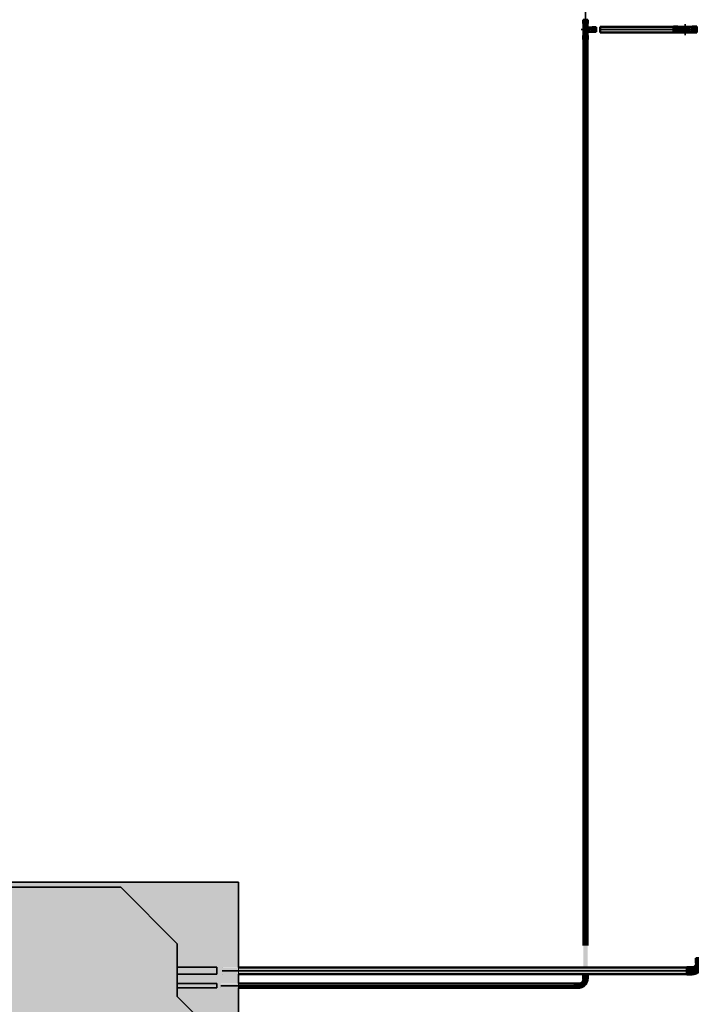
# Model space of a CAD drawing. Header units: millimetres. Extents: x -31934 to 32637, y -11608 to 10611.
# Tile 41 of 59: x 13911 to 15441, y 3701 to 5942. Entities that reach past the tile are written whole.
import ezdxf

# ---------------------------------------------------------------- set-up
doc = ezdxf.new("R2010")
doc.units = ezdxf.units.MM
doc.linetypes.add('Centro', pattern=[30, 12, -6, 6, -6])
doc.linetypes.add('Oculto 1_5', pattern=[2.2, 1.5, -0.7])
for name, color, linetype, lineweight in [('A-DETL', 90, 'Oculto 1_5', 9), ('M-EQPM', 50, 'Continuous', 35), ('P-PIPE', 3, 'Continuous', 50), ('P-PIPE-CNTR', 3, 'Centro', 35)]:
    doc.layers.add(name, color=color, linetype=linetype, lineweight=lineweight)

# ---------------------------------------------------------------- blocks, each defined once
blk = doc.blocks.new('Midea_VRF_Indoor_4-way Cassette_MI-90_100_112_140_Q4_DHN1-D _2nd DC_ - MI2-100Q4DHN1-V119-PAVIMENTO TÉRREO TUBULAÇÃO FRIGORIGENA')
at = {"layer": 'M-EQPM', "linetype": 'Oculto 1_5', "lineweight": 9}
h = blk.add_hatch(color=256, dxfattribs=at)
h.paths.add_polyline_path([(-121.1, -475), (475, -475), (475, 234.6), (434.7, 235.3), (434.7, 244.2), (475, 244.2), (475, 265.3), (437.7, 266.3), (437.7, 281.1), (475, 281.1), (475, 475), (-475, 475), (-475, -475), (-229.6, -475)])
h.paths.add_polyline_path([(-121.1, -440.4), (-229.6, -440.4), (-415, -255), (-415, 255), (-206.4, 463.6), (206.4, 463.6), (335, 335), (335, 281.2), (425, 280.1), (425, 265.3), (335, 265.3), (335, 244.2), (425, 243.5), (425, 234.6), (335, 234.6), (335, 215), (425, 125), (425, -165), (335, -255), (335, -269), (425, -269.5), (425, -301), (335, -301), (335, -335), (229.6, -440.4)])
for points in [[(-229.6, -440.4), (229.6, -440.4), (335, -335), (335, -255), (425, -165), (425, 125), (335, 215), (335, 335), (206.4, 463.6), (-206.4, 463.6), (-415, 255), (-415, -255)], [(425, 265.3), (425, 281.2), (335, 280.1), (335, 265.3)], [(425, 234.6), (425, 244.2), (335, 243.5), (335, 234.6)], [(335, -301), (425, -300.5), (425, -269), (335, -269.5), (335, -300.5)]]:
    blk.add_hatch(color=256, dxfattribs=at).paths.add_polyline_path(points)
at = {"layer": 'A-DETL'}
for p, q in [((475, 265.3), (475, 281.1)), ((475, 281.1), (475, 265.3)), ((425, 244), (425, 244.2)), ((425, 234.6), (425, 234.8)), ((475, 234.9), (475, 243.9)), ((475, 243.9), (475, 234.9))]:
    blk.add_line(p, q, dxfattribs=at)
at = {"layer": 'M-EQPM'}
for p, q in [((0, 475), (-475, 475)), ((-475, 475), (-475, -475)), ((-475, -475), (-475, 475)), ((-475, 475), (475, 475)), ((475, 475), (0, 475)), ((475, 281.1), (475, 475)), ((475, 475), (475, 281.1)), ((-206.4, 463.6), (-415, 255)), ((-415, 255), (-206.4, 463.6)), ((206.4, 463.6), (-206.4, 463.6)), ((-206.4, 463.6), (206.4, 463.6)), ((335, 335), (206.4, 463.6)), ((206.4, 463.6), (335, 335)), ((335, 215), (335, 335)), ((335, 335), (335, 215)), ((425, 281.2), (335, 281.2)), ((425, 265.3), (425, 281.2)), ((-415, 255), (-415, -255)), ((-415, -255), (-415, 255)), ((335, 265.3), (425, 265.3)), ((475, 244), (475, 265.3)), ((475, 265.3), (475, 244)), ((425, 244.2), (335, 244.2)), ((335, 234.6), (425, 234.6)), ((425, 234.6), (425, 244.2)), ((475, -475), (475, 234.8)), ((475, 234.8), (475, -475)), ((425, 125), (335, 215)), ((335, 215), (425, 125)), ((425, -165), (425, 125)), ((425, 125), (425, -165)), ((335, -255), (425, -165)), ((425, -165), (335, -255)), ((-415, -255), (-229.6, -440.4)), ((-229.6, -440.4), (-415, -255)), ((335, -335), (335, -255)), ((335, -255), (335, -335)), ((425, -269), (335, -269)), ((425, -301), (425, -269)), ((335, -301), (425, -301)), ((229.6, -440.4), (335, -335)), ((335, -335), (229.6, -440.4)), ((-229.6, -440.4), (229.6, -440.4)), ((229.6, -440.4), (-229.6, -440.4)), ((-475, -475), (475, -475)), ((475, -475), (-475, -475))]:
    blk.add_line(p, q, dxfattribs=at)
blk = doc.blocks.new('Cotovelo - Soldado - CU - Padrão-V25-PAVIMENTO TÉRREO TUBULAÇÃO FRIGORIGENA')
at = {"layer": 'P-PIPE', "lineweight": 9}
for points in [[(15204.2, 3758.6), (15203.4, 3767.2), (15195.1, 3767.2), (15195.9, 3758.6), (15203.4, 3758.6)], [(15184.3, 3738.7), (15184.3, 3747.8), (15175.6, 3746.9), (15175.6, 3738.7)], [(15187.4, 3739.7), (15198.5, 3744.3), (15203.1, 3755.5), (15201, 3758.6), (15195.9, 3758), (15194.9, 3758.6), (15191.8, 3751.1), (15185.2, 3747.8), (15184.3, 3746.9), (15185, 3740.6)]]:
    blk.add_hatch(color=20, dxfattribs=at).paths.add_polyline_path(points)
at = {"layer": 'A-DETL', "color": 20, "linetype": 'Continuous'}
for p, q in [((15194.6, 3767.2), (15194.4, 3767.2)), ((15194.6, 3767.2), (15194.4, 3767.2)), ((15204.9, 3767.2), (15204.7, 3767.2)), ((15204.9, 3767.2), (15204.7, 3767.2)), ((15184.4, 3748), (15184.3, 3748)), ((15194.4, 3758.6), (15194.6, 3758.6)), ((15194.4, 3758.6), (15194.6, 3758.6)), ((15204.7, 3758.6), (15204.9, 3758.6)), ((15204.7, 3758.6), (15204.9, 3758.6))]:
    blk.add_line(p, q, dxfattribs=at)
for centre, start_param, end_param in [((15175.6, 3743.2), 6.021386, 6.283185), ((15175.6, 3743.2), 0, 0.261799), ((15184.3, 3743.2), 0, 0.261799), ((15184.3, 3743.2), 6.021386, 6.283185), ((15175.6, 3743.2), 3.141593, 3.403392), ((15175.6, 3743.2), 2.879793, 3.141593), ((15184.3, 3743.2), 2.879793, 3.141593), ((15184.3, 3743.2), 3.141593, 3.403392)]:
    blk.add_ellipse(centre, major_axis=(0, 5.26), ratio=0.000054, start_param=start_param, end_param=end_param, dxfattribs=at)
at = {"layer": 'P-PIPE', "color": 1}
for p, q in [((15194.4, 3767.2), (15194.4, 3758.6)), ((15204.9, 3767.2), (15194.4, 3767.2)), ((15195.1, 3767.2), (15194.4, 3767.2)), ((15204.9, 3767.2), (15204.2, 3767.2)), ((15204.9, 3758.6), (15204.9, 3767.2)), ((15184.3, 3748.5), (15175.6, 3748.5)), ((15194.4, 3758.6), (15194.6, 3758.6)), ((15194.4, 3758.6), (15204.9, 3758.6)), ((15194.9, 3758.6), (15195.2, 3758.6)), ((15204.1, 3758.6), (15204.4, 3758.6)), ((15204.1, 3758.6), (15204.4, 3758.6)), ((15204.2, 3758.6), (15204.9, 3758.6)), ((15175.6, 3738), (15184.3, 3738))]:
    blk.add_line(p, q, dxfattribs=at)
at = {"layer": 'P-PIPE', "color": 1, "flags": 128}
for points in [[(15184.3, 3738.5), (15185.1, 3738.5), (15185.9, 3738.5), (15186.7, 3738.6), (15187.5, 3738.7), (15188.3, 3738.9), (15189.1, 3739), (15189.9, 3739.2), (15190.6, 3739.5), (15191.4, 3739.7), (15192.1, 3740), (15192.9, 3740.4), (15193.6, 3740.7), (15194.3, 3741.1), (15195, 3741.5), (15195.7, 3742), (15196.3, 3742.4), (15197, 3742.9), (15197.6, 3743.4), (15198.2, 3744), (15198.7, 3744.6), (15199.3, 3745.1), (15199.8, 3745.8), (15200.3, 3746.4), (15200.8, 3747), (15201.2, 3747.7), (15201.7, 3748.4), (15202, 3749.1), (15202.4, 3749.8), (15202.7, 3750.5), (15203.1, 3751.3), (15203.3, 3752), (15203.6, 3752.8), (15203.8, 3753.6), (15204, 3754.4), (15204.1, 3755.1), (15204.2, 3755.9), (15204.3, 3756.7), (15204.4, 3757.5), (15204.4, 3758.3), (15204.4, 3758.6)], [(15194.9, 3758.6), (15194.9, 3758.1), (15194.9, 3757.7), (15194.8, 3757.3), (15194.8, 3756.9), (15194.7, 3756.5), (15194.6, 3756), (15194.5, 3755.6), (15194.4, 3755.2), (15194.2, 3754.8), (15194.1, 3754.4), (15193.9, 3754.1), (15193.7, 3753.7), (15193.5, 3753.3), (15193.3, 3752.9), (15193, 3752.6), (15192.8, 3752.2), (15192.5, 3751.9), (15192.3, 3751.6), (15192, 3751.3), (15191.7, 3751), (15191.4, 3750.7), (15191.1, 3750.4), (15190.7, 3750.1), (15190.4, 3749.9), (15190, 3749.7), (15189.7, 3749.4), (15189.3, 3749.2), (15188.9, 3749), (15188.5, 3748.9), (15188.1, 3748.7), (15187.7, 3748.5), (15187.3, 3748.4), (15186.9, 3748.3), (15186.5, 3748.2), (15186.1, 3748.1), (15185.7, 3748.1), (15185.3, 3748), (15184.8, 3748), (15184.4, 3748), (15184.3, 3748)]]:
    blk.add_lwpolyline(points, dxfattribs=at)
at = {"layer": 'P-PIPE', "color": 1}
for centre, major_axis, start_param, end_param in [((15175.6, 3743.2), (0, 5.26), 3.141593, 6.283185), ((15175.6, 3743.2), (0, 5.26), 0, 0.523599), ((15184.3, 3743.2), (0, 5.26), 0, 0.261799), ((15184.3, 3743.2), (0, 5.26), 3.141593, 6.283185), ((15184.3, 3743.2), (0, 4.76), 5.934119, 6.283185), ((15175.6, 3743.2), (0, 5.26), 2.617994, 3.141593), ((15184.3, 3743.2), (0, 4.76), 3.141593, 3.490659), ((15184.3, 3743.2), (0, 4.76), 2.792527, 3.141593), ((15184.3, 3743.2), (0, 5.26), 2.617994, 3.141593)]:
    blk.add_ellipse(centre, major_axis=major_axis, ratio=0.000054, start_param=start_param, end_param=end_param, dxfattribs=at)
blk = doc.blocks.new('Cotovelo - Soldado - CU - Padrão-V27-PAVIMENTO TÉRREO TUBULAÇÃO FRIGORIGENA')
at = {"layer": 'P-PIPE', "lineweight": 9}
h = blk.add_hatch(color=20, dxfattribs=at)
h.paths.add_polyline_path([(15208.9, 5919.9), (15211.9, 5919.9), (15212.8, 5922.6), (15210.2, 5920.8)])
h.paths.add_polyline_path([(15197.4, 5919.9), (15198.4, 5924.5), (15197.3, 5924.1)])
h.paths.add_polyline_path([(15208.9, 5919.9), (15215, 5924.6), (15198.9, 5924.4), (15197.4, 5919.9), (15204.8, 5919.9)])
h = blk.add_hatch(color=20, dxfattribs=at)
h.paths.add_polyline_path([(15197.4, 5919.9), (15197.4, 5915.8), (15198.8, 5915.4)])
h.paths.add_polyline_path([(15201.4, 5915.2), (15210.2, 5915.4), (15214.3, 5915.8), (15208.9, 5919.9), (15197.4, 5919.9), (15199.1, 5915.4), (15200.8, 5915.2)])
h.paths.add_polyline_path([(15215, 5915.8), (15211.9, 5919.9), (15210.2, 5919.1), (15214.4, 5916.2)])
for points in [[(15215, 5919.9), (15223.7, 5919.9), (15223.7, 5924.5), (15215, 5923.7), (15215, 5921.3)], [(15215, 5915.4), (15223.7, 5916.2), (15223.7, 5919.9), (15215, 5919.9), (15215, 5916.2)]]:
    blk.add_hatch(color=20, dxfattribs=at).paths.add_polyline_path(points)
at = {"layer": 'A-DETL', "color": 20, "linetype": 'Continuous'}
for p, q in [((15215, 5925.2), (15215, 5925)), ((15223.7, 5925), (15223.7, 5925.2)), ((15215, 5914.9), (15215, 5914.7)), ((15223.7, 5914.7), (15223.7, 5914.9))]:
    blk.add_line(p, q, dxfattribs=at)
at = {"layer": 'A-DETL', "color": 20, "linetype": 'Continuous', "flags": 128}
for points in [[(15200.5, 5924.7), (15200.3, 5924.7), (15200.1, 5924.7), (15200, 5924.7), (15199.9, 5924.7), (15199.8, 5924.7), (15199.7, 5924.7), (15199.7, 5924.7), (15199.7, 5924.7)], [(15199.7, 5915.2), (15199.7, 5915.2), (15199.7, 5915.2), (15199.8, 5915.2), (15199.9, 5915.2), (15200, 5915.2), (15200.1, 5915.2), (15200.3, 5915.2), (15200.4, 5915.2)]]:
    blk.add_lwpolyline(points, dxfattribs=at)
at = {"layer": 'P-PIPE', "color": 1}
for p, q in [((15223.7, 5925.2), (15215, 5925.2)), ((15215, 5925.2), (15215, 5919.9)), ((15215, 5919.9), (15215, 5914.7)), ((15223.7, 5919.9), (15223.7, 5925.2)), ((15223.7, 5914.7), (15223.7, 5919.9)), ((15215, 5914.7), (15223.7, 5914.7))]:
    blk.add_line(p, q, dxfattribs=at)
at = {"layer": 'P-PIPE', "color": 1, "flags": 128}
for points in [[(15215, 5924.7), (15214.4, 5924.7), (15213.8, 5924.7), (15213.2, 5924.7), (15212.6, 5924.7), (15212, 5924.7), (15211.4, 5924.7), (15210.8, 5924.7), (15210.2, 5924.7), (15209.6, 5924.7), (15209, 5924.7), (15208.5, 5924.7), (15207.9, 5924.7), (15207.4, 5924.7), (15206.9, 5924.7), (15206.3, 5924.7), (15205.8, 5924.7), (15205.4, 5924.7), (15204.9, 5924.7), (15204.4, 5924.7), (15204, 5924.7), (15203.6, 5924.7), (15203.2, 5924.7), (15202.8, 5924.7), (15202.4, 5924.7), (15202.1, 5924.7), (15201.8, 5924.7), (15201.5, 5924.7), (15201.2, 5924.7), (15200.9, 5924.7), (15200.7, 5924.7), (15200.5, 5924.7), (15200.3, 5924.7), (15200.1, 5924.7), (15200, 5924.7), (15199.9, 5924.7), (15199.8, 5924.7), (15199.7, 5924.7), (15199.7, 5924.7), (15199.7, 5924.7)], [(15199.7, 5915.2), (15199.7, 5915.2), (15199.7, 5915.2), (15199.8, 5915.2), (15199.9, 5915.2), (15200, 5915.2), (15200.1, 5915.2), (15200.3, 5915.2), (15200.4, 5915.2), (15200.6, 5915.2), (15200.9, 5915.2), (15201.1, 5915.2), (15201.4, 5915.2), (15201.7, 5915.2), (15202, 5915.2), (15202.3, 5915.2), (15202.7, 5915.2), (15203.1, 5915.2), (15203.5, 5915.2), (15203.9, 5915.2), (15204.3, 5915.2), (15204.8, 5915.2), (15205.2, 5915.2), (15205.7, 5915.2), (15206.2, 5915.2), (15206.7, 5915.2), (15207.2, 5915.2), (15207.8, 5915.2), (15208.3, 5915.2), (15208.9, 5915.2), (15209.4, 5915.2), (15210, 5915.2), (15210.6, 5915.2), (15211.2, 5915.2), (15211.8, 5915.2), (15212.4, 5915.2), (15213, 5915.2), (15213.6, 5915.2), (15214.2, 5915.2), (15214.8, 5915.2), (15215, 5915.2)]]:
    blk.add_lwpolyline(points, dxfattribs=at)
at = {"layer": 'P-PIPE', "color": 1}
for radius, start, end in [(5.26, 75, 180), (5.26, 75, 180), (5.26, 180, 285), (5.26, 180, 285), (4.76, 100, 180), (4.76, 180, 260)]:
    blk.add_arc((15199.7, 5919.9), radius, start, end, dxfattribs=at)
blk = doc.blocks.new('Cotovelo - Soldado - CU - Padrão-V110-PAVIMENTO TÉRREO TUBULAÇÃO FRIGORIGENA')
at = {"layer": 'P-PIPE', "lineweight": 9}
for points in [[(7.4, 17.3), (8.2, 17.3), (7.4, 29), (-8.2, 29), (-7.4, 17.3), (6, 17.3)], [(-29, -8.2), (-17.3, -7.4), (-17.3, 8.2), (-29, 7.4), (-29, -7.4)], [(-13.6, -7), (-4.7, -4.6), (4.6, 4.7), (7, 13.6), (6, 17.3), (-7.4, 17.2), (-8, 17.1), (-10.7, 10.7), (-16.7, 7.4), (-17.3, 7.4), (-17.3, -6.1)]]:
    blk.add_hatch(color=160, dxfattribs=at).paths.add_polyline_path(points)
at = {"layer": 'A-DETL', "color": 160, "linetype": 'Continuous'}
blk.add_line((-17.2, 7.9), (-17.3, 7.9), dxfattribs=at)
at = {"layer": 'P-PIPE', "color": 5}
for p, q in [((-8.5, 29), (-8.5, 17.3)), ((8.5, 29), (-8.5, 29)), ((-8.2, 29), (-8.5, 29)), ((8.5, 29), (8.2, 29)), ((8.5, 17.3), (8.5, 29)), ((-17.3, 8.5), (-29, 8.5)), ((-29, 8.5), (-29, -8.5)), ((-29, 8.5), (-29, 8.2)), ((-17.3, 8.2), (-17.3, 8.5)), ((-17.3, -8.5), (-17.3, 8.5)), ((-8.5, 17.3), (-8.2, 17.3)), ((-8.5, 17.3), (8.5, 17.3)), ((8.2, 17.3), (8.5, 17.3)), ((-29, -8.2), (-29, -8.5)), ((-29, -8.5), (-17.3, -8.5)), ((-17.3, -8.5), (-17.3, -8.2))]:
    blk.add_line(p, q, dxfattribs=at)
at = {"layer": 'P-PIPE', "color": 5, "flags": 128}
for points in [[(-7.9, 17.3), (-7.9, 16.9), (-8, 16.6), (-8, 16.2), (-8.1, 15.8), (-8.1, 15.5), (-8.2, 15.1), (-8.3, 14.7), (-8.4, 14.4), (-8.5, 14), (-8.7, 13.7), (-8.8, 13.3), (-9, 13), (-9.2, 12.7), (-9.4, 12.3), (-9.6, 12), (-9.8, 11.7), (-10, 11.4), (-10.3, 11.1), (-10.5, 10.9), (-10.8, 10.6), (-11.1, 10.3), (-11.3, 10.1), (-11.6, 9.9), (-11.9, 9.6), (-12.2, 9.4), (-12.6, 9.2), (-12.9, 9), (-13.2, 8.9), (-13.6, 8.7), (-13.9, 8.6), (-14.3, 8.4), (-14.6, 8.3), (-15, 8.2), (-15.4, 8.1), (-15.7, 8.1), (-16.1, 8), (-16.5, 8), (-16.8, 7.9), (-17.2, 7.9), (-17.3, 7.9)], [(-17.3, -7.9), (-16.3, -7.9), (-15.3, -7.9), (-14.3, -7.8), (-13.3, -7.6), (-12.3, -7.4), (-11.3, -7.2), (-10.3, -7), (-9.4, -6.7), (-8.4, -6.3), (-7.5, -5.9), (-6.6, -5.5), (-5.7, -5.1), (-4.8, -4.6), (-3.9, -4.1), (-3.1, -3.5), (-2.2, -2.9), (-1.4, -2.3), (-0.7, -1.7), (0.1, -1), (0.8, -0.3), (1.5, 0.5), (2.1, 1.2), (2.8, 2), (3.4, 2.8), (3.9, 3.7), (4.5, 4.5), (5, 5.4), (5.4, 6.3), (5.8, 7.2), (6.2, 8.2), (6.6, 9.1), (6.9, 10.1), (7.1, 11.1), (7.4, 12), (7.6, 13), (7.7, 14), (7.8, 15), (7.9, 16), (7.9, 17), (7.9, 17.3)]]:
    blk.add_lwpolyline(points, dxfattribs=at)
blk = doc.blocks.new('Cotovelo - Soldado - CU - Padrão-1101066-PAVIMENTO TÉRREO TUBULAÇÃO FRIGORIGENA')
at = {"layer": 'P-PIPE', "lineweight": 9}
for points in [[(15400, 5919.9), (15410.2, 5920.3), (15410.2, 5926.6), (15400, 5925.9), (15400, 5921.7)], [(15410.2, 5913.3), (15410.2, 5919.9), (15400, 5919.9), (15400, 5913.3)]]:
    blk.add_hatch(color=20, dxfattribs=at).paths.add_polyline_path(points)
h = blk.add_hatch(color=20, dxfattribs=at)
h.paths.add_polyline_path([(15410.2, 5924), (15413.1, 5925.7), (15410.2, 5924.8)])
h.paths.add_polyline_path([(15411.5, 5919.9), (15419.3, 5920.8), (15421, 5925.7), (15418.1, 5926), (15417.3, 5926.2), (15410.2, 5923.4), (15410.2, 5919.9)])
h.paths.add_polyline_path([(15419.3, 5919.9), (15419.9, 5919.9), (15419.3, 5920.7), (15418.7, 5919.9)])
h = blk.add_hatch(color=20, dxfattribs=at)
h.paths.add_polyline_path([(15410.2, 5915.9), (15410.2, 5914.4), (15412.3, 5915.1)])
h.paths.add_polyline_path([(15417.5, 5913.6), (15421, 5914.2), (15422.1, 5914.8), (15418.7, 5919.9), (15410.2, 5919.9), (15410.2, 5915.9), (15417.3, 5913.7)])
h.paths.add_polyline_path([(15419.9, 5918.4), (15419.3, 5919.9), (15419.3, 5919.2)])
h = blk.add_hatch(color=20, dxfattribs=at)
h.paths.add_polyline_path([(15424.8, 5913.3), (15423.8, 5914.3), (15421.7, 5915.9), (15419.9, 5921.7), (15421, 5916.7), (15423.8, 5913.7)])
h.paths.add_polyline_path([(15423.8, 5925.6), (15428.2, 5926.1), (15426.5, 5926.6), (15424.1, 5925.9)])
at = {"layer": 'A-DETL', "color": 20, "linetype": 'Continuous', "flags": 128}
for points in [[(15424.9, 5926.3), (15425.2, 5926.3), (15425.4, 5926.3), (15425.7, 5926.3), (15425.9, 5926.3), (15426, 5926.3)], [(15427.7, 5926.2), (15427.8, 5926.2), (15428.1, 5926.1), (15428.3, 5926), (15428.5, 5926), (15428.8, 5925.9), (15429, 5925.8), (15429.2, 5925.7), (15429.5, 5925.6), (15429.7, 5925.5), (15429.9, 5925.3), (15430.1, 5925.2), (15430.3, 5925), (15430.5, 5924.9), (15430.7, 5924.7), (15430.9, 5924.5), (15431.1, 5924.4), (15431.3, 5924.2), (15431.4, 5924), (15431.6, 5923.8), (15431.7, 5923.6), (15431.9, 5923.4), (15432, 5923.2), (15432.1, 5922.9), (15432.3, 5922.7), (15432.4, 5922.5), (15432.5, 5922.2), (15432.5, 5922), (15432.6, 5921.8), (15432.7, 5921.5), (15432.8, 5921.3), (15432.8, 5921), (15432.8, 5920.8), (15432.9, 5920.5), (15432.9, 5920.3), (15432.9, 5920), (15432.9, 5919.9)], [(15432.9, 5919.9), (15432.9, 5919.7), (15432.9, 5919.4), (15432.8, 5919.2), (15432.8, 5918.9), (15432.8, 5918.7), (15432.7, 5918.4), (15432.6, 5918.2), (15432.6, 5917.9), (15432.5, 5917.7), (15432.4, 5917.5), (15432.3, 5917.2), (15432.2, 5917), (15432.1, 5916.8), (15431.9, 5916.6), (15431.8, 5916.4), (15431.6, 5916.2), (15431.5, 5916), (15431.3, 5915.8), (15431.1, 5915.6), (15431, 5915.4), (15430.8, 5915.2), (15430.6, 5915.1), (15430.4, 5914.9), (15430.2, 5914.7), (15430, 5914.6), (15429.8, 5914.5), (15429.5, 5914.3), (15429.3, 5914.2), (15429.1, 5914.1), (15428.8, 5914), (15428.6, 5913.9), (15428.4, 5913.9), (15428.1, 5913.8)], [(15426, 5913.6), (15425.9, 5913.6), (15425.7, 5913.6)]]:
    blk.add_lwpolyline(points, dxfattribs=at)
at = {"layer": 'A-DETL', "color": 20, "linetype": 'Continuous'}
for radius, start, end in [(6.35, 27.0297, 60), (6.88, 0, 60), (6.88, 0, 60), (6.88, 300, 0), (6.88, 300, 0)]:
    blk.add_arc((15426.5, 5919.9), radius, start, end, dxfattribs=at)
at = {"layer": 'P-PIPE', "color": 1}
for p, q in [((15410.2, 5926.8), (15400, 5926.8)), ((15400, 5913.1), (15410.2, 5913.1))]:
    blk.add_line(p, q, dxfattribs=at)
at = {"layer": 'P-PIPE', "color": 1, "flags": 128}
for points in [[(15410.2, 5926.3), (15410.9, 5926.3), (15411.5, 5926.3), (15412.2, 5926.3), (15412.8, 5926.3), (15413.5, 5926.3), (15414.1, 5926.3), (15414.7, 5926.3), (15415.3, 5926.3), (15416, 5926.3), (15416.6, 5926.3), (15417.2, 5926.3), (15417.8, 5926.3), (15418.3, 5926.3), (15418.9, 5926.3), (15419.4, 5926.3), (15420, 5926.3), (15420.5, 5926.3), (15421, 5926.3), (15421.5, 5926.3), (15421.9, 5926.3), (15422.4, 5926.3), (15422.8, 5926.3), (15423.2, 5926.3), (15423.6, 5926.3), (15424, 5926.3), (15424.3, 5926.3), (15424.6, 5926.3), (15424.9, 5926.3)], [(15426.5, 5913.6), (15426.5, 5913.6), (15426.5, 5913.6), (15426.4, 5913.6), (15426.3, 5913.6), (15426.2, 5913.6), (15426.1, 5913.6), (15425.9, 5913.6), (15425.7, 5913.6), (15425.5, 5913.6), (15425.3, 5913.6), (15425, 5913.6), (15424.7, 5913.6), (15424.4, 5913.6), (15424, 5913.6), (15423.7, 5913.6), (15423.3, 5913.6), (15422.9, 5913.6), (15422.5, 5913.6), (15422, 5913.6), (15421.6, 5913.6), (15421.1, 5913.6), (15420.6, 5913.6), (15420.1, 5913.6), (15419.6, 5913.6), (15419, 5913.6), (15418.5, 5913.6), (15417.9, 5913.6), (15417.3, 5913.6), (15416.7, 5913.6), (15416.1, 5913.6), (15415.5, 5913.6), (15414.9, 5913.6), (15414.3, 5913.6), (15413.6, 5913.6), (15413, 5913.6), (15412.3, 5913.6), (15411.7, 5913.6), (15411, 5913.6), (15410.4, 5913.6), (15410.2, 5913.6)], [(15428.1, 5913.8), (15427.9, 5913.7), (15427.6, 5913.7), (15427.4, 5913.6), (15427.1, 5913.6), (15426.9, 5913.6), (15426.6, 5913.6), (15426.5, 5913.6)]]:
    blk.add_lwpolyline(points, dxfattribs=at)
at = {"layer": 'P-PIPE', "color": 1}
for start, end in [(60, 180), (60, 180), (180, 300), (180, 240), (255, 300)]:
    blk.add_arc((15426.5, 5919.9), 6.88, start, end, dxfattribs=at)
for centre, start_param, end_param in [((15400, 5919.9), 6.021386, 7.853982), ((15400, 5919.9), 1.570796, 3.403392), ((15410.2, 5919.9), 6.021386, 7.853982), ((15410.2, 5919.9), 1.570796, 3.403392)]:
    blk.add_ellipse(centre, major_axis=(0, 6.88), ratio=0.000042, start_param=start_param, end_param=end_param, dxfattribs=at)
blk = doc.blocks.new('Cotovelo - Soldado - CU - Padrão-V111-PAVIMENTO TÉRREO TUBULAÇÃO FRIGORIGENA')
at = {"layer": 'P-PIPE', "lineweight": 9}
h = blk.add_hatch(color=20, dxfattribs=at)
h.paths.add_polyline_path([(15439.4, 5919.9), (15441.1, 5919.9), (15440.9, 5921.7)])
h.paths.add_polyline_path([(15435.9, 5919.9), (15439.4, 5919.9), (15440.3, 5923.4), (15436.7, 5920.5)])
h.paths.add_polyline_path([(15423.4, 5925.4), (15421.7, 5924), (15422.1, 5922.2), (15423.2, 5925.1)])
h.paths.add_polyline_path([(15422.1, 5919.9), (15436.7, 5920.6), (15442.9, 5926.2), (15429.5, 5925.9), (15427, 5925.7), (15423.4, 5925.4), (15423.2, 5924.9)])
h.paths.add_polyline_path([(15423.2, 5919.9), (15425.8, 5925.7), (15427.2, 5925.3), (15425.1, 5924.3)])
h = blk.add_hatch(color=20, dxfattribs=at)
h.paths.add_polyline_path([(15423.2, 5919.9), (15425.3, 5915.5), (15425.8, 5914.1), (15425, 5914.5), (15424.6, 5915.6)])
h.paths.add_polyline_path([(15428.3, 5913.6), (15430.5, 5914.3), (15432.7, 5914.8), (15442, 5914.4), (15435.9, 5919.9), (15422.1, 5919.9), (15423.4, 5914.4), (15427.4, 5914.2), (15428.5, 5913.8)])
h.paths.add_polyline_path([(15439.4, 5919.9), (15441.9, 5918.2), (15441.1, 5919.9)])
h.paths.add_polyline_path([(15442.9, 5914.4), (15439.4, 5919.9), (15436.7, 5919.4), (15442.1, 5915.1)])
for points in [[(15453, 5919.9), (15453, 5926.6), (15442.9, 5925.9), (15442.9, 5919.9), (15449.8, 5919.9)], [(15442.9, 5913.3), (15453, 5914), (15453, 5919.9), (15442.9, 5919.9), (15442.9, 5914)]]:
    blk.add_hatch(color=20, dxfattribs=at).paths.add_polyline_path(points)
at = {"layer": 'A-DETL', "color": 20, "linetype": 'Continuous', "flags": 128}
blk.add_lwpolyline([(15427.4, 5926.3), (15427.2, 5926.3), (15427.1, 5926.3)], dxfattribs=at)
at = {"layer": 'P-PIPE', "color": 1}
for p, q in [((15453, 5926.8), (15442.9, 5926.8)), ((15442.9, 5926.8), (15442.9, 5919.9)), ((15442.9, 5919.9), (15442.9, 5913.1)), ((15453, 5919.9), (15453, 5926.8)), ((15453, 5913.1), (15453, 5919.9)), ((15442.9, 5913.1), (15453, 5913.1))]:
    blk.add_line(p, q, dxfattribs=at)
at = {"layer": 'P-PIPE', "color": 1, "flags": 128}
for points in [[(15442.9, 5926.3), (15442.2, 5926.3), (15441.6, 5926.3), (15440.9, 5926.3), (15440.3, 5926.3), (15439.6, 5926.3), (15439, 5926.3), (15438.4, 5926.3), (15437.7, 5926.3), (15437.1, 5926.3), (15436.5, 5926.3), (15435.9, 5926.3), (15435.3, 5926.3), (15434.8, 5926.3), (15434.2, 5926.3), (15433.7, 5926.3), (15433.1, 5926.3), (15432.6, 5926.3), (15432.1, 5926.3), (15431.6, 5926.3), (15431.2, 5926.3), (15430.7, 5926.3), (15430.3, 5926.3), (15429.9, 5926.3), (15429.5, 5926.3), (15429.1, 5926.3), (15428.8, 5926.3), (15428.5, 5926.3), (15428.2, 5926.3), (15427.9, 5926.3), (15427.7, 5926.3), (15427.4, 5926.3), (15427.2, 5926.3), (15427.1, 5926.3), (15426.9, 5926.3), (15426.8, 5926.3), (15426.7, 5926.3), (15426.6, 5926.3), (15426.6, 5926.3), (15426.5, 5926.3)], [(15426.5, 5913.6), (15426.6, 5913.6), (15426.6, 5913.6), (15426.7, 5913.6), (15426.8, 5913.6), (15426.9, 5913.6), (15427, 5913.6), (15427.2, 5913.6), (15427.4, 5913.6), (15427.6, 5913.6), (15427.8, 5913.6), (15428.1, 5913.6), (15428.4, 5913.6), (15428.7, 5913.6), (15429, 5913.6), (15429.4, 5913.6), (15429.8, 5913.6), (15430.2, 5913.6), (15430.6, 5913.6), (15431, 5913.6), (15431.5, 5913.6), (15432, 5913.6), (15432.5, 5913.6), (15433, 5913.6), (15433.5, 5913.6), (15434.1, 5913.6), (15434.6, 5913.6), (15435.2, 5913.6), (15435.8, 5913.6), (15436.4, 5913.6), (15437, 5913.6), (15437.6, 5913.6), (15438.2, 5913.6), (15438.8, 5913.6), (15439.5, 5913.6), (15440.1, 5913.6), (15440.7, 5913.6), (15441.4, 5913.6), (15442.1, 5913.6), (15442.7, 5913.6), (15442.9, 5913.6)]]:
    blk.add_lwpolyline(points, dxfattribs=at)
at = {"layer": 'P-PIPE', "color": 1}
for radius, start, end in [(6.88, 60, 180), (6.88, 60, 180), (6.88, 180, 300), (6.88, 180, 300), (6.35, 80, 180), (6.35, 180, 280)]:
    blk.add_arc((15426.5, 5919.9), radius, start, end, dxfattribs=at)

msp = doc.modelspace()

# ---------------------------------------------------------------- hatches: boundary and pattern name
at = {"layer": 'P-PIPE'}
for color, points in [(10, [(15197.047, 5933.784), (15199.66, 5933.784), (15199.66, 5942.469), (15195.135, 5942.469), (15195.965, 5933.784)]), (10, [(15204.185, 5933.784), (15203.355, 5942.469), (15199.66, 5942.469), (15199.66, 5933.784), (15203.355, 5933.784)]), (1, [(15197.444, 5919.945), (15196.294, 5923.311), (15195.062, 5921.177), (15197.293, 5916.165), (15197.373, 5918.165)]), (10, [(15400.037, 5919.945), (15400.037, 5926.295), (15233.36, 5925.444), (15233.359, 5919.945), (15245.263, 5919.945)]), (10, [(15245.263, 5913.595), (15400.037, 5914.503), (15400.037, 5919.945), (15233.359, 5919.945), (15233.36, 5913.595)]), (10, [(15197.047, 5897.421), (15199.66, 5897.421), (15199.66, 5906.106), (15195.135, 5906.106), (15195.965, 5897.421)]), (10, [(15204.185, 5897.421), (15203.355, 5906.106), (15199.66, 5906.106), (15199.66, 5897.421), (15203.355, 5897.421)]), (170, [(15040.728, 3777.016), (15430.681, 3777.016), (15430.681, 3784.951), (14372.319, 3783.888), (14372.319, 3777.016), (14631.659, 3777.016)]), (170, [(15040.728, 3769.081), (15430.681, 3770.144), (15430.681, 3777.016), (14372.319, 3777.016), (14372.319, 3769.081), (14631.659, 3769.081)]), (10, [(15175.634, 3743.214), (15175.634, 3747.974), (14369.334, 3747.336), (14369.334, 3743.214), (15040.728, 3743.214)]), (10, [(14631.659, 3738.454), (15175.634, 3739.498), (15175.634, 3743.214), (14369.334, 3743.214), (14369.334, 3738.454)])]:
    msp.add_hatch(color=color, dxfattribs=at).paths.add_polyline_path(points)
h = msp.add_hatch(color=10, dxfattribs=at)
h.paths.add_polyline_path([(15198.307, 5906.106), (15199.66, 5906.106), (15199.599, 5914.736), (15195.684, 5915.185), (15196.294, 5906.106), (15197.28, 5906.106)])
h.paths.add_polyline_path([(15195.258, 5921.756), (15195.657, 5923.64), (15195.232, 5923.311)])
h.paths.add_polyline_path([(15195.718, 5922.613), (15198.391, 5925.003), (15199.66, 5925.17), (15199.66, 5933.784), (15195.537, 5933.784), (15195.706, 5923.311)])
h = msp.add_hatch(color=1, dxfattribs=at)
h.paths.add_polyline_path([(15199.66, 5914.72), (15198.307, 5915.449), (15196.294, 5916.579), (15197.654, 5915.257), (15198.995, 5914.898)])
h.paths.add_polyline_path([(15195.812, 5922.476), (15198.307, 5924.473), (15200.79, 5924.643), (15195.922, 5923.311)])
h = msp.add_hatch(color=10, dxfattribs=at)
h.paths.add_polyline_path([(15201.012, 5906.106), (15203.782, 5906.106), (15202.908, 5915.42), (15199.66, 5914.72), (15199.66, 5906.106), (15200.892, 5906.106)])
h.paths.add_polyline_path([(15203.087, 5924.449), (15203.635, 5924.697), (15203.026, 5933.784), (15199.66, 5933.784), (15200.324, 5924.992), (15203.026, 5924.458)])
h.paths.add_polyline_path([(15203.712, 5924.486), (15204.11, 5924.697), (15203.724, 5924.697)])
h = msp.add_hatch(color=1, dxfattribs=at)
h.paths.add_polyline_path([(15423.233, 5919.945), (15426.544, 5925.013), (15426.544, 5925.517), (15424.997, 5925.377), (15423.368, 5920.362)])
h.paths.add_polyline_path([(15425.09, 5914.446), (15425.178, 5915.57), (15424.595, 5916.77), (15425.033, 5914.446)])
h.paths.add_polyline_path([(15423.368, 5914.447), (15422.652, 5922.454), (15422.419, 5916.77), (15423.233, 5914.777)])
h.paths.add_polyline_path([(15427.802, 5925.651), (15426.544, 5926.295), (15427.385, 5925.696)])
h = msp.add_hatch(color=10, dxfattribs=at)
h.paths.add_polyline_path([(15196.294, 3767.239), (15199.66, 3767.239), (15199.66, 3769.081), (15194.9, 3769.081), (15195.944, 3767.239)])
h.paths.add_polyline_path([(15195.061, 3784.951), (15199.66, 3784.951), (15199.66, 5897.421), (15194.9, 5897.421), (15194.9, 3784.951)])
h = msp.add_hatch(color=10, dxfattribs=at)
h.paths.add_polyline_path([(15203.782, 3767.239), (15204.42, 3767.239), (15203.376, 3769.081), (15199.66, 3769.081), (15199.66, 3767.239), (15203.376, 3767.239)])
h.paths.add_polyline_path([(15200.901, 3784.951), (15204.42, 3784.951), (15203.355, 5897.421), (15199.66, 5897.421), (15199.67, 3784.951), (15200.892, 3784.951)])

# ---------------------------------------------------------------- linework, layer by layer
at = {"layer": 'A-DETL', "color": 20, "linetype": 'Continuous'}
for p, q in [((15194.613, 5942.469), (15194.435, 5942.469)), ((15204.885, 5942.469), (15204.707, 5942.469)), ((15194.435, 5933.784), (15194.613, 5933.784)), ((15204.42, 5920.751), (15204.42, 5924.478)), ((15204.42, 5915.41), (15204.42, 5919.139)), ((15204.707, 5933.784), (15204.885, 5933.784)), ((15194.613, 5906.106), (15194.435, 5906.106)), ((15194.435, 5897.421), (15194.613, 5897.421)), ((15204.885, 5906.106), (15204.707, 5906.106)), ((15204.707, 5897.421), (15204.885, 5897.421))]:
    msp.add_line(p, q, dxfattribs=at)
for centre, radius, start, end in [((15199.66, 5919.945), 4.76, 150, 152.106334), ((15199.66, 5919.945), 4.76, 0, 133.075663), ((15199.66, 5919.945), 4.76, 226.924337, 0), ((15199.66, 5917.565), 2.38, 90, 180), ((15199.66, 5922.325), 2.38, 270, 90), ((15199.66, 5919.945), 5.225, 285, 75), ((15199.66, 5919.945), 5.225, 300, 75), ((15426.544, 5919.945), 6.35, 116.707503, 180), ((15426.544, 5919.945), 6.35, 180, 243.292497), ((15426.544, 5916.77), 3.175, 90, 216.584993), ((15426.544, 5919.945), 6.35, 0, 90), ((15426.544, 5923.12), 3.175, 270, 90), ((15426.544, 5919.945), 6.35, 270, 0), ((15199.66, 5917.565), 2.38, 183.848675, 270)]:
    msp.add_arc(centre, radius, start, end, dxfattribs=at)
for centre, major_axis, ratio, start_param, end_param in [((15233.36, 5919.945), (0, 6.35), 0.00004439, 0, 0.26179939), ((15233.36, 5919.945), (0, 6.35), 0.00004439, 2.87979327, 3.14159265), ((14369.334, 3743.214), (0, 4.76), 0.00005377, 3.14159265, 3.40339204)]:
    msp.add_ellipse(centre, major_axis=major_axis, ratio=ratio, start_param=start_param, end_param=end_param, dxfattribs=at)
at = {"layer": 'P-PIPE', "color": 1}
for p, q in [((15194.435, 5942.469), (15194.435, 5933.784)), ((15199.66, 5942.469), (15194.435, 5942.469)), ((15194.9, 5942.469), (15195.062, 5942.469)), ((15204.885, 5942.469), (15199.66, 5942.469)), ((15204.258, 5942.469), (15204.42, 5942.469)), ((15204.885, 5933.784), (15204.885, 5942.469)), ((15194.435, 5933.784), (15199.66, 5933.784)), ((15194.9, 5933.784), (15194.9, 5906.106)), ((15194.9, 5933.784), (15195.062, 5933.784)), ((15199.66, 5933.784), (15204.885, 5933.784)), ((15204.258, 5933.784), (15204.42, 5933.784)), ((15204.42, 5924.528), (15204.42, 5933.784)), ((15400.038, 5926.295), (15233.36, 5926.295)), ((15194.435, 5906.106), (15194.435, 5897.421)), ((15199.66, 5906.106), (15194.435, 5906.106)), ((15194.435, 5897.421), (15199.66, 5897.421)), ((15194.9, 5906.106), (15195.062, 5906.106)), ((15194.9, 5897.421), (15194.9, 3834.951)), ((15195.062, 5897.421), (15194.9, 5897.421)), ((15204.885, 5906.106), (15199.66, 5906.106)), ((15199.66, 5897.421), (15204.885, 5897.421)), ((15204.258, 5906.106), (15204.42, 5906.106)), ((15204.42, 5897.421), (15204.258, 5897.421)), ((15204.42, 5906.106), (15204.42, 5915.361)), ((15204.42, 3834.951), (15204.42, 5897.421)), ((15204.885, 5897.421), (15204.885, 5906.106)), ((15233.36, 5913.595), (15400.038, 5913.595)), ((15194.9, 3767.239), (15195.062, 3767.239)), ((15204.258, 3767.239), (15204.42, 3767.239)), ((15175.634, 3747.974), (14408.285, 3747.974)), ((14408.285, 3738.454), (15175.634, 3738.454))]:
    msp.add_line(p, q, dxfattribs=at)
at = {"layer": 'P-PIPE', "color": 5}
for p, q in [((14372.319, 3784.951), (14372.319, 3784.681)), ((14372.319, 3769.352), (14372.319, 3769.081)), ((15430.681, 3784.951), (14409.657, 3784.951)), ((14409.657, 3769.081), (15430.681, 3769.081))]:
    msp.add_line(p, q, dxfattribs=at)
at = {"layer": 'P-PIPE', "color": 1}
for radius, start, end in [(5.225, 150, 270), (5.225, 150, 210), (4.76, 165, 195), (5.225, 90, 120), (5.225, 105, 120), (5.225, 75, 90), (5.225, 75, 90), (5.225, 240, 270), (5.225, 270, 285)]:
    msp.add_arc((15199.66, 5919.945), radius, start, end, dxfattribs=at)
at = {"layer": 'P-PIPE', "color": 10, "lineweight": 35}
for centre, radius, start, end in [((15199.66, 5919.945), 4.76, 133.738923, 180), ((15199.66, 5919.945), 4.76, 180, 226.261077), ((15426.544, 5919.945), 6.35, 90, 116.210319), ((15426.544, 5919.945), 6.35, 243.789681, 270), ((15426.544, 5916.77), 3.175, 217.579362, 270)]:
    msp.add_arc(centre, radius, start, end, dxfattribs=at)
at = {"layer": 'P-PIPE', "color": 1}
for centre, major_axis, ratio, start_param, end_param in [((15233.36, 5919.945), (0, 6.35), 0.00004439, 0, 1.57079633), ((15233.36, 5919.945), (0, 6.35), 0.00004439, 1.57079633, 3.14159265), ((15175.634, 3743.214), (0, 4.76), 0.00005377, 6.02138592, 6.28318531), ((14369.334, 3743.214), (0, 4.76), 0.00005377, 3.14159265, 3.40339204), ((15175.634, 3743.214), (0, 4.76), 0.00005377, 3.14159266, 3.40339204)]:
    msp.add_ellipse(centre, major_axis=major_axis, ratio=ratio, start_param=start_param, end_param=end_param, dxfattribs=at)
at = {"layer": 'P-PIPE-CNTR', "color": 10, "linetype": 'Continuous'}
for p, q in [((15199.66, 8641.685), (15199.66, 5942.469)), ((15199.66, 5924.547), (15199.66, 5942.469)), ((15190.14, 5919.945), (15209.18, 5919.945)), ((15199.66, 5910.425), (15199.66, 5929.465)), ((15215.011, 5919.945), (15199.66, 5919.945)), ((15215.011, 5919.945), (15223.685, 5919.945)), ((15233.36, 5919.945), (15400.037, 5919.945)), ((15400.038, 5919.945), (15410.207, 5919.945)), ((15410.207, 5919.945), (15420.466, 5919.945)), ((15413.844, 5919.945), (15439.244, 5919.945)), ((15426.544, 5907.245), (15426.544, 5932.645)), ((15442.881, 5919.945), (15426.544, 5919.945)), ((15199.66, 5897.421), (15199.66, 5915.185)), ((15199.66, 5897.421), (15199.66, 3834.951)), ((15199.66, 3758.565), (15199.66, 3767.239)), ((14369.334, 3743.214), (15175.634, 3743.214)), ((15175.634, 3743.214), (15184.309, 3743.214))]:
    msp.add_line(p, q, dxfattribs=at)
at = {"layer": 'P-PIPE-CNTR', "color": 170, "linetype": 'Continuous'}
for p, q in [((14372.319, 3777.016), (15430.681, 3777.016)), ((15430.681, 3777.016), (15442.34, 3777.016))]:
    msp.add_line(p, q, dxfattribs=at)
at = {"layer": 'P-PIPE-CNTR', "color": 10, "linetype": 'Continuous'}
msp.add_arc((15184.309, 3758.565), 15.351, 270, 0, dxfattribs=at)

# ---------------------------------------------------------------- block references
at = {"layer": 'A-DETL', "color": 20, "linetype": 'Continuous'}
for name in ['Cotovelo - Soldado - CU - Padrão-V27-PAVIMENTO TÉRREO TUBULAÇÃO FRIGORIGENA', 'Cotovelo - Soldado - CU - Padrão-1101066-PAVIMENTO TÉRREO TUBULAÇÃO FRIGORIGENA', 'Cotovelo - Soldado - CU - Padrão-V111-PAVIMENTO TÉRREO TUBULAÇÃO FRIGORIGENA', 'Cotovelo - Soldado - CU - Padrão-V25-PAVIMENTO TÉRREO TUBULAÇÃO FRIGORIGENA']:
    msp.add_blockref(name, (0, 0), dxfattribs=at)
at = {"layer": 'A-DETL'}
msp.add_blockref('Midea_VRF_Indoor_4-way Cassette_MI-90_100_112_140_Q4_DHN1-D _2nd DC_ - MI2-100Q4DHN1-V119-PAVIMENTO TÉRREO TUBULAÇÃO FRIGORIGENA', (13934.66, 3503.805), dxfattribs=at)
at = {"layer": 'A-DETL', "color": 160, "linetype": 'Continuous'}
msp.add_blockref('Cotovelo - Soldado - CU - Padrão-V110-PAVIMENTO TÉRREO TUBULAÇÃO FRIGORIGENA', (15459.66, 3777.016), dxfattribs=at)

doc.saveas('drawing.dxf')
